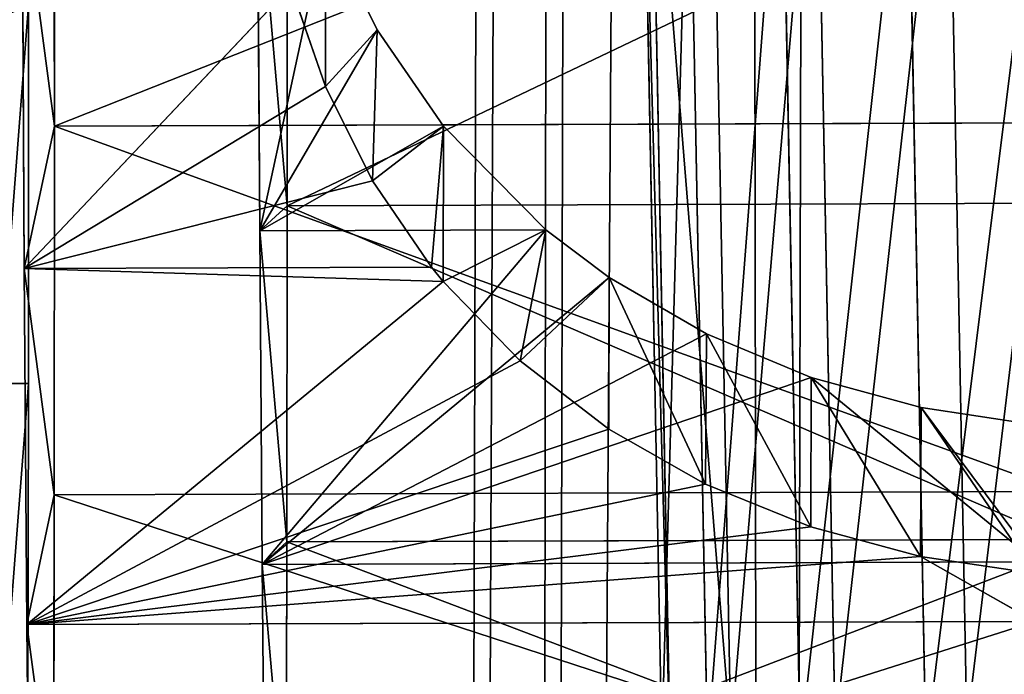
# Model space of a CAD drawing. Extents: x 0 to 230, y 0 to 588.
# Tile 175 of 256: x 118.99 to 126.56, y 198.06 to 203.09. Entities that reach past the tile are written whole.
import ezdxf

# ---------------------------------------------------------------- set-up
doc = ezdxf.new("R2010")
doc.units = 0
doc.header["$LTSCALE"] = 25.4
doc.layers.get('0').update_dxf_attribs({"color": 13, "linetype": 'CONTINUOUS'})

# ---------------------------------------------------------------- blocks, each defined once
blk = doc.blocks.new('VIPER-I-6512-6513_STL_3')
at = {"color": 250}
for p, q in [((-1.6959, 582.7279, 325.9633), (-2.913, 123.5938, 740.9683)), ((-1.6959, 582.7279, 325.9633), (-2.913, 123.5938, 740.9683)), ((-3.5293, 581.5056, 324.6056), (-4.7464, 122.3715, 739.6106)), ((-3.5293, 581.5056, 324.6056), (-4.7464, 122.3715, 739.6106)), ((-4.2036, 579.831, 322.751), (-5.4207, 120.6969, 737.756)), ((-4.2036, 579.831, 322.751), (-5.4207, 120.6969, 737.756)), ((-3.5382, 578.1528, 320.8963), (-4.7553, 119.0187, 735.9013)), ((-3.5382, 578.1528, 320.8963), (-4.7553, 119.0187, 735.9013)), ((-1.7113, 576.9208, 319.5386), (-2.9284, 117.7867, 734.5436)), ((-1.7113, 576.9208, 319.5386), (-2.9284, 117.7867, 734.5436)), ((-8.4173, 211.0729, 615.441), (-8.4203, 214.1155, 614.3914)), ((-8.4173, 211.0729, 615.441), (-8.4203, 214.1155, 614.3914)), ((-6.6294, 213.282, 616.2122), (-6.6281, 210.4604, 617.4151)), ((-6.6294, 213.282, 616.2122), (-6.6281, 210.4604, 617.4151)), ((-6.8395, 210.2683, 650.0277), (-6.8566, 213.0755, 651.2637)), ((-6.8395, 210.2683, 650.0277), (-6.8566, 213.0755, 651.2637)), ((-8.6662, 212.9514, 652.7936), (-8.6486, 209.9779, 651.5617)), ((-8.6662, 212.9514, 652.7936), (-8.6486, 209.9779, 651.5617)), ((-6.3309, 212.6171, 651.1017), (-6.8395, 210.2683, 650.0277)), ((-6.3309, 212.6171, 651.1017), (-6.8395, 210.2683, 650.0277)), ((-6.3341, 211.3764, 652.2232), (-6.3309, 212.6171, 651.1017)), ((-6.3341, 211.3764, 652.2232), (-6.3309, 212.6171, 651.1017)), ((-6.3309, 212.6171, 651.1017), (-5.9365, 211.8121, 650.7808)), ((-6.3309, 212.6171, 651.1017), (-5.9365, 211.8121, 650.7808)), ((-6.6006, 212.1469, 652.5259), (-8.6486, 209.9779, 651.5617)), ((-6.6006, 212.1469, 652.5259), (-8.6486, 209.9779, 651.5617)), ((-6.3341, 211.3764, 652.2232), (-6.6006, 212.1469, 652.5259)), ((-6.3341, 211.3764, 652.2232), (-6.6006, 212.1469, 652.5259)), ((-8.6178, 212.0019, 615.0602), (-8.6174, 209.094, 616.4401)), ((-8.6178, 212.0019, 615.0602), (-8.6174, 209.094, 616.4401)), ((-5.9365, 211.8121, 650.7808), (-6.8395, 210.2683, 650.0277)), ((-5.9365, 211.8121, 650.7808), (-6.8395, 210.2683, 650.0277)), ((-6.3341, 211.3764, 652.2232), (-5.9365, 211.8121, 650.7808)), ((-6.3341, 211.3764, 652.2232), (-5.9365, 211.8121, 650.7808)), ((-5.9722, 210.6517, 651.9045), (-5.9365, 211.8121, 650.7808)), ((-5.9722, 210.6517, 651.9045), (-5.9365, 211.8121, 650.7808)), ((-5.9365, 211.8121, 650.7808), (-5.4253, 211.0723, 650.4465)), ((-5.9365, 211.8121, 650.7808), (-5.4253, 211.0723, 650.4465)), ((-6.3341, 211.3764, 652.2232), (-8.6486, 209.9779, 651.5617)), ((-6.3341, 211.3764, 652.2232), (-8.6486, 209.9779, 651.5617)), ((-5.9722, 210.6517, 651.9045), (-6.3341, 211.3764, 652.2232)), ((-5.9722, 210.6517, 651.9045), (-6.3341, 211.3764, 652.2232)), ((-0.6675, 211.0979, 615.4915), (-8.4173, 211.0729, 615.441)), ((-0.6675, 211.0979, 615.4915), (-8.4173, 211.0729, 615.441)), ((-8.4181, 208.2379, 616.9652), (-8.4173, 211.0729, 615.441)), ((-8.4181, 208.2379, 616.9652), (-8.4173, 211.0729, 615.441)), ((-6.8395, 210.2683, 650.0277), (-5.4253, 211.0723, 650.4465)), ((-6.8395, 210.2683, 650.0277), (-5.4253, 211.0723, 650.4465)), ((-5.9722, 210.6517, 651.9045), (-5.4253, 211.0723, 650.4465)), ((-5.9722, 210.6517, 651.9045), (-5.4253, 211.0723, 650.4465)), ((-5.5177, 209.988, 651.5821), (-5.4253, 211.0723, 650.4465)), ((-5.5177, 209.988, 651.5821), (-5.4253, 211.0723, 650.4465)), ((-5.4292, 209.8791, 651.5263), (-5.4253, 211.0723, 650.4465)), ((-5.4292, 209.8791, 651.5263), (-5.4253, 211.0723, 650.4465)), ((-5.4253, 211.0723, 650.4465), (-4.6397, 210.2754, 650.0421)), ((-5.4253, 211.0723, 650.4465), (-4.6397, 210.2754, 650.0421)), ((-8.6486, 209.9779, 651.5617), (-5.9722, 210.6517, 651.9045)), ((-8.6486, 209.9779, 651.5617), (-5.9722, 210.6517, 651.9045)), ((-5.5177, 209.988, 651.5821), (-5.9722, 210.6517, 651.9045)), ((-5.5177, 209.988, 651.5821), (-5.9722, 210.6517, 651.9045)), ((-6.6281, 210.4604, 617.4151), (-6.6305, 207.8763, 619.0677)), ((-6.6281, 210.4604, 617.4151), (-6.6305, 207.8763, 619.0677)), ((-0.6783, 210.4796, 617.4538), (-6.6281, 210.4604, 617.4151)), ((-0.6783, 210.4796, 617.4538), (-6.6281, 210.4604, 617.4151)), ((-4.6397, 210.2754, 650.0421), (-6.8395, 210.2683, 650.0277)), ((-4.6397, 210.2754, 650.0421), (-6.8395, 210.2683, 650.0277)), ((-6.8203, 207.7038, 648.345), (-6.8395, 210.2683, 650.0277)), ((-6.8203, 207.7038, 648.345), (-6.8395, 210.2683, 650.0277)), ((-4.6397, 210.2754, 650.0421), (-6.8203, 207.7038, 648.345)), ((-4.6397, 210.2754, 650.0421), (-6.8203, 207.7038, 648.345)), ((-5.4292, 209.8791, 651.5263), (-4.6397, 210.2754, 650.0421)), ((-5.4292, 209.8791, 651.5263), (-4.6397, 210.2754, 650.0421)), ((-4.8376, 209.2675, 651.1974), (-4.6397, 210.2754, 650.0421)), ((-4.8376, 209.2675, 651.1974), (-4.6397, 210.2754, 650.0421)), ((-4.6397, 210.2754, 650.0421), (-4.1521, 209.9082, 649.8394)), ((-4.6397, 210.2754, 650.0421), (-4.1521, 209.9082, 649.8394)), ((-5.5177, 209.988, 651.5821), (-8.6486, 209.9779, 651.5617)), ((-5.5177, 209.988, 651.5821), (-8.6486, 209.9779, 651.5617)), ((-5.4292, 209.8791, 651.5263), (-8.6486, 209.9779, 651.5617)), ((-8.6486, 209.9779, 651.5617), (-8.6287, 207.2405, 649.8688)), ((-5.4292, 209.8791, 651.5263), (-8.6486, 209.9779, 651.5617)), ((-8.6486, 209.9779, 651.5617), (-8.6287, 207.2405, 649.8688)), ((-5.4292, 209.8791, 651.5263), (-5.5177, 209.988, 651.5821)), ((-5.4292, 209.8791, 651.5263), (-5.5177, 209.988, 651.5821)), ((-5.4292, 209.8791, 651.5263), (-8.6287, 207.2405, 649.8688)), ((-5.4292, 209.8791, 651.5263), (-8.6287, 207.2405, 649.8688)), ((-4.1521, 209.9082, 649.8394), (-6.8203, 207.7038, 648.345)), ((-4.1521, 209.9082, 649.8394), (-6.8203, 207.7038, 648.345)), ((-4.8376, 209.2675, 651.1974), (-5.4292, 209.8791, 651.5263)), ((-4.8376, 209.2675, 651.1974), (-5.4292, 209.8791, 651.5263)), ((-4.8376, 209.2675, 651.1974), (-4.1521, 209.9082, 649.8394)), ((-4.8376, 209.2675, 651.1974), (-4.1521, 209.9082, 649.8394)), ((-4.1552, 208.7424, 650.8932), (-4.1521, 209.9082, 649.8394)), ((-4.1552, 208.7424, 650.8932), (-4.1521, 209.9082, 649.8394)), ((-4.1521, 209.9082, 649.8394), (-3.4055, 209.475, 649.5865)), ((-4.1521, 209.9082, 649.8394), (-3.4055, 209.475, 649.5865)), ((-3.4055, 209.475, 649.5865), (-6.8203, 207.7038, 648.345)), ((-3.4055, 209.475, 649.5865), (-6.8203, 207.7038, 648.345)), ((-3.4131, 208.3205, 650.6335), (-3.4055, 209.475, 649.5865)), ((-3.4131, 208.3205, 650.6335), (-3.4055, 209.475, 649.5865)), ((-3.4055, 209.475, 649.5865), (-2.6004, 209.1412, 649.3815)), ((-3.4055, 209.475, 649.5865), (-2.6004, 209.1412, 649.3815)), ((-4.8376, 209.2675, 651.1974), (-8.6287, 207.2405, 649.8688)), ((-4.8376, 209.2675, 651.1974), (-8.6287, 207.2405, 649.8688)), ((-4.1552, 208.7424, 650.8932), (-4.8376, 209.2675, 651.1974)), ((-4.1552, 208.7424, 650.8932), (-4.8376, 209.2675, 651.1974)), ((-2.6004, 209.1412, 649.3815), (-6.8203, 207.7038, 648.345)), ((-2.6004, 209.1412, 649.3815), (-6.8203, 207.7038, 648.345)), ((-2.6035, 207.9909, 650.4212), (-2.6004, 209.1412, 649.3815)), ((-2.6035, 207.9909, 650.4212), (-2.6004, 209.1412, 649.3815)), ((-0.8704, 207.723, 648.3837), (-2.6004, 209.1412, 649.3815)), ((-2.6004, 209.1412, 649.3815), (-1.7544, 208.9086, 649.2338)), ((-0.8704, 207.723, 648.3837), (-2.6004, 209.1412, 649.3815)), ((-2.6004, 209.1412, 649.3815), (-1.7544, 208.9086, 649.2338)), ((-15.2172, 209.0727, 616.3972), (-8.6174, 209.094, 616.4401)), ((-15.2172, 209.0727, 616.3972), (-8.6174, 209.094, 616.4401)), ((-8.6174, 209.094, 616.4401), (-8.6208, 206.4452, 618.2686)), ((-8.6174, 209.094, 616.4401), (-8.6208, 206.4452, 618.2686)), ((-1.7592, 207.7629, 650.2699), (-1.7544, 208.9086, 649.2338)), ((-1.7592, 207.7629, 650.2699), (-1.7544, 208.9086, 649.2338)), ((-1.7544, 208.9086, 649.2338), (-0.8788, 208.776, 649.149)), ((-0.8704, 207.723, 648.3837), (-1.7544, 208.9086, 649.2338)), ((-0.8704, 207.723, 648.3837), (-1.7544, 208.9086, 649.2338)), ((-1.7544, 208.9086, 649.2338), (-0.8788, 208.776, 649.149)), ((-4.1552, 208.7424, 650.8932), (-8.6287, 207.2405, 649.8688)), ((-4.1552, 208.7424, 650.8932), (-8.6287, 207.2405, 649.8688)), ((-3.4131, 208.3205, 650.6335), (-4.1552, 208.7424, 650.8932)), ((-3.4131, 208.3205, 650.6335), (-4.1552, 208.7424, 650.8932)), ((-8.6287, 207.2405, 649.8688), (-3.4131, 208.3205, 650.6335)), ((-8.6287, 207.2405, 649.8688), (-3.4131, 208.3205, 650.6335)), ((-2.6035, 207.9909, 650.4212), (-3.4131, 208.3205, 650.6335)), ((-2.6035, 207.9909, 650.4212), (-3.4131, 208.3205, 650.6335)), ((-8.4226, 205.6842, 618.9244), (-8.4181, 208.2379, 616.9652)), ((-8.4226, 205.6842, 618.9244), (-8.4181, 208.2379, 616.9652)), ((-0.6683, 208.2629, 617.0156), (-8.4181, 208.2379, 616.9652)), ((-0.6683, 208.2629, 617.0156), (-8.4181, 208.2379, 616.9652)), ((-8.6287, 207.2405, 649.8688), (-2.6035, 207.9909, 650.4212)), ((-8.6287, 207.2405, 649.8688), (-2.6035, 207.9909, 650.4212)), ((-1.7592, 207.7629, 650.2699), (-2.6035, 207.9909, 650.4212)), ((-1.7592, 207.7629, 650.2699), (-2.6035, 207.9909, 650.4212)), ((-6.6305, 207.8763, 619.0677), (-6.6365, 205.6008, 621.1245)), ((-6.6305, 207.8763, 619.0677), (-6.6365, 205.6008, 621.1245)), ((-0.6807, 207.8955, 619.1063), (-6.6305, 207.8763, 619.0677)), ((-0.6807, 207.8955, 619.1063), (-6.6305, 207.8763, 619.0677)), ((-1.7592, 207.7629, 650.2699), (-8.6287, 207.2405, 649.8688)), ((-1.7592, 207.7629, 650.2699), (-8.6287, 207.2405, 649.8688)), ((-0.8818, 207.6323, 650.1828), (-1.7592, 207.7629, 650.2699)), ((-1.7592, 207.7629, 650.2699), (-0.8789, 207.2655, 649.9191)), ((-1.7592, 207.7629, 650.2699), (-0.8789, 207.2655, 649.9191)), ((-0.8818, 207.6323, 650.1828), (-1.7592, 207.7629, 650.2699)), ((-0.8704, 207.723, 648.3837), (-6.8203, 207.7038, 648.345)), ((-0.8704, 207.723, 648.3837), (-6.8203, 207.7038, 648.345)), ((-6.7995, 205.4527, 646.2616), (-6.8203, 207.7038, 648.345)), ((-6.7995, 205.4527, 646.2616), (-6.8203, 207.7038, 648.345)), ((-0.8789, 207.2655, 649.9191), (-8.6287, 207.2405, 649.8688)), ((-0.8789, 207.2655, 649.9191), (-8.6287, 207.2405, 649.8688)), ((-8.6287, 207.2405, 649.8688), (-8.6072, 204.8101, 647.7586)), ((-8.6287, 207.2405, 649.8688), (-8.6072, 204.8101, 647.7586))]:
    blk.add_line(p, q, dxfattribs=at)
at = {"color": 7}
for p, q in [((-1.5498, 214.1277, 842.1788), (-1.4035, 206.4523, 842.5541)), ((-1.5498, 214.1277, 842.1788), (-1.4035, 206.4523, 842.5541)), ((-2.4169, 206.4246, 842.2028), (-2.563, 214.0826, 841.8284)), ((-2.4169, 206.4246, 842.2028), (-2.563, 214.0826, 841.8284)), ((-3.364, 214.0168, 841.1175), (-3.2186, 206.3902, 841.4904)), ((-3.364, 214.0168, 841.1175), (-3.2186, 206.3902, 841.4904)), ((-3.8311, 213.9405, 840.1544), (-3.6864, 206.3545, 840.5253)), ((-3.8311, 213.9405, 840.1544), (-3.6864, 206.3545, 840.5253)), ((-3.893, 213.8652, 839.0858), (-3.7492, 206.3229, 839.4546)), ((-3.893, 213.8652, 839.0858), (-3.7492, 206.3229, 839.4546)), ((-3.3973, 206.3002, 838.4412), (-3.5403, 213.8024, 838.0743)), ((-3.3973, 206.3002, 838.4412), (-3.5403, 213.8024, 838.0743)), ((-2.6843, 206.2898, 837.6393), (-2.8268, 213.7617, 837.2739)), ((-2.6843, 206.2898, 837.6393), (-2.8268, 213.7617, 837.2739)), ((-1.7189, 206.2934, 837.1711), (-1.861, 213.7492, 836.8065)), ((-1.7189, 206.2934, 837.1711), (-1.861, 213.7492, 836.8065))]:
    blk.add_line(p, q, dxfattribs=at)
mesh = blk.add_polyface(dxfattribs=at)
corners = [(-0.4118, 124.0364, 741.4653), (-1.6959, 582.7279, 325.9633), (-2.913, 123.5938, 740.9683), (0.8053, 583.1705, 326.4603)]
mesh.append_faces([[corners[k] for k in face] for face in [(0, 1, 2), (1, 0, 3)]], dxfattribs={"vtx0": -1, "color": 7})
mesh = blk.add_polyface(dxfattribs=at)
corners = [(-2.913, 123.5938, 740.9683), (-3.5293, 581.5056, 324.6056), (-4.7464, 122.3715, 739.6106), (-1.6959, 582.7279, 325.9633)]
mesh.append_faces([[corners[k] for k in face] for face in [(0, 1, 2), (1, 0, 3)]], dxfattribs={"vtx0": -1, "color": 7})
mesh = blk.add_polyface(dxfattribs=at)
corners = [(-4.7464, 122.3715, 739.6106), (-4.2036, 579.831, 322.751), (-5.4207, 120.6969, 737.756), (-3.5293, 581.5056, 324.6056)]
mesh.append_faces([[corners[k] for k in face] for face in [(0, 1, 2), (1, 0, 3)]], dxfattribs={"vtx0": -1, "color": 7})
mesh = blk.add_polyface(dxfattribs=at)
corners = [(-5.4207, 120.6969, 737.756), (-3.5382, 578.1528, 320.8963), (-4.7553, 119.0187, 735.9013), (-4.2036, 579.831, 322.751)]
mesh.append_faces([[corners[k] for k in face] for face in [(0, 1, 2), (1, 0, 3)]], dxfattribs={"vtx0": -1, "color": 7})
mesh = blk.add_polyface(dxfattribs=at)
corners = [(-4.7553, 119.0187, 735.9013), (-1.7113, 576.9208, 319.5386), (-2.9284, 117.7867, 734.5436), (-3.5382, 578.1528, 320.8963)]
mesh.append_faces([[corners[k] for k in face] for face in [(0, 1, 2), (1, 0, 3)]], dxfattribs={"vtx0": -1, "color": 7})
mesh = blk.add_polyface(dxfattribs=at)
corners = [(-1.7113, 576.9208, 319.5386), (-0.4296, 117.3309, 734.0467), (-2.9284, 117.7867, 734.5436), (0.7875, 576.465, 319.0417)]
mesh.append_faces([[corners[k] for k in face] for face in [(0, 1, 2), (1, 0, 3)]], dxfattribs={"vtx0": -1, "color": 7})
mesh = blk.add_polyface(dxfattribs=at)
corners = [(-9.811, 152.1763, 502.7127), (-10.6788, 307.9464, 753.2454), (-8.5494, 150.2712, 503.9284), (-11.9404, 309.8515, 752.0298)]
mesh.append_faces([[corners[k] for k in face] for face in [(0, 1, 2), (1, 0, 3)]], dxfattribs={"vtx0": -1, "color": 7})
mesh = blk.add_polyface(dxfattribs=at)
corners = [(-8.5494, 150.2712, 503.9284), (-10.7161, 305.7591, 754.6284), (-8.5867, 148.0839, 505.3114), (-10.6788, 307.9464, 753.2454)]
mesh.append_faces([[corners[k] for k in face] for face in [(0, 1, 2), (1, 0, 3)]], dxfattribs={"vtx0": -1, "color": 7})
mesh = blk.add_polyface(dxfattribs=at)
corners = [(-8.5867, 148.0839, 505.3114), (-12.0423, 303.8755, 755.8083), (-9.9129, 146.2003, 506.4913), (-10.7161, 305.7591, 754.6284)]
mesh.append_faces([[corners[k] for k in face] for face in [(0, 1, 2), (1, 0, 3)]], dxfattribs={"vtx0": -1, "color": 7})
mesh = blk.add_polyface(dxfattribs=at)
corners = [(-8.6685, 199.6757, 628.9745), (-8.7084, 199.1596, 635.3701), (-8.6875, 199.1595, 632.1515), (-8.7307, 199.676, 638.547), (-8.652, 200.6948, 625.9216), (-8.7539, 200.6954, 641.5999), (-8.6383, 202.1905, 623.0715), (-8.7772, 202.1912, 644.4497), (-8.6278, 204.124, 620.4984), (-8.8002, 204.1249, 647.0227), (-8.6208, 206.4452, 618.2686), (-8.8222, 206.4463, 649.2522), (-8.6174, 209.094, 616.4401), (-8.8426, 209.0952, 651.0804), (-8.6178, 212.0019, 615.0602), (-8.861, 212.0032, 652.46), (-8.622, 215.0934, 614.1646), (-8.8767, 215.0948, 653.3553), (-8.7513, 216.3113, 633.4543), (-8.6297, 218.2886, 613.7764), (-8.7478, 216.449, 632.8427), (-8.745, 216.7194, 632.277), (-8.743, 217.1089, 631.7856), (-8.742, 217.598, 631.3933), (-8.7421, 218.1621, 631.1196), (-8.7431, 218.773, 630.9783), (-8.641, 221.5046, 613.9058), (-8.7451, 219.4, 630.9764), (-8.748, 220.0117, 631.1142), (-8.7516, 220.5773, 631.3846), (-8.7557, 221.0687, 631.774), (-8.7602, 221.461, 632.2631), (-8.7647, 221.7347, 632.8272), (-8.6553, 224.6582, 614.5494), (-8.7691, 221.876, 633.438), (-8.7732, 221.8779, 634.065), (-8.7554, 216.3131, 634.0814), (-8.8896, 218.29, 653.7431), (-8.7598, 216.4544, 634.6922), (-8.7644, 216.7281, 635.2563), (-8.7688, 217.1205, 635.7454), (-8.7729, 217.6118, 636.1348), (-8.7765, 218.1775, 636.4052), (-8.7794, 218.7892, 636.543), (-8.8991, 221.506, 653.6133), (-8.7814, 219.4162, 636.5411), (-8.7824, 220.0271, 636.3998), (-8.7825, 220.5912, 636.1261), (-8.7815, 221.0802, 635.7338), (-8.7796, 221.4697, 635.2424), (-8.7768, 221.7401, 634.6767), (-8.9051, 224.6596, 652.9694), (-8.6724, 227.6678, 615.6906), (-8.9074, 227.669, 651.8278), (-8.6919, 230.4552, 617.2997), (-8.9059, 230.4564, 650.2184), (-8.7132, 232.9485, 619.3352), (-8.9007, 232.9495, 648.1827), (-8.7357, 235.0829, 621.7442), (-8.8919, 235.0838, 645.7734), (-8.7473, 235.9979, 623.0696), (-8.8798, 236.8039, 643.053), (-8.7589, 236.8033, 624.4644), (-8.7823, 238.065, 627.4254), (-8.8646, 238.0654, 640.0919), (-8.8051, 238.8354, 630.5504), (-8.8468, 238.8356, 636.9667), (-8.8268, 239.0945, 633.7586)]
mesh.append_faces([[corners[k] for k in face] for face in [(0, 1, 2), (66, 65, 67)]], dxfattribs={"vtx0": -1, "color": 7})
mesh.append_faces([[corners[k] for k in face] for face in [(1, 0, 3), (3, 4, 5), (5, 6, 7), (7, 8, 9), (9, 10, 11), (11, 12, 13), (13, 14, 15), (15, 16, 17), (18, 19, 20), (20, 19, 21), (21, 19, 22), (22, 19, 23), (23, 19, 24), (24, 19, 25), (25, 26, 27), (27, 26, 28), (28, 26, 29), (29, 26, 30), (30, 26, 31), (31, 26, 32), (32, 33, 34), (34, 33, 35), (17, 36, 37), (36, 17, 18), (37, 43, 44), (44, 50, 51), (51, 52, 53), (53, 54, 55), (55, 56, 57), (57, 58, 59), (59, 60, 61), (61, 63, 64), (64, 65, 66)]], dxfattribs={"vtx0": -1, "vtx1": -1, "color": 7})
mesh.append_faces([[corners[k] for k in face] for face in [(17, 16, 18), (51, 35, 33)]], dxfattribs={"vtx0": -1, "vtx1": -1, "vtx2": -1, "color": 7})
mesh.append_faces([[corners[k] for k in face] for face in [(3, 0, 4), (5, 4, 6), (7, 6, 8), (9, 8, 10), (11, 10, 12), (13, 12, 14), (15, 14, 16), (18, 16, 19), (25, 19, 26), (32, 26, 33), (37, 36, 38), (37, 38, 39), (37, 39, 40), (37, 40, 41), (37, 41, 42), (37, 42, 43), (44, 43, 45), (44, 45, 46), (44, 46, 47), (44, 47, 48), (44, 48, 49), (44, 49, 50), (51, 50, 35), (51, 33, 52), (53, 52, 54), (55, 54, 56), (57, 56, 58), (59, 58, 60), (61, 60, 62), (61, 62, 63), (64, 63, 65)]], dxfattribs={"vtx0": -1, "vtx2": -1, "color": 7})
mesh = blk.add_polyface(dxfattribs=at)
corners = [(-8.6929, 219.2946, 653.7596), (-8.5544, 216.3006, 633.9338), (-8.6811, 216.084, 653.5327), (-8.5587, 216.4091, 634.5514), (-8.5633, 216.6523, 635.1293), (-8.5678, 217.018, 635.6385), (-8.572, 217.4879, 636.0536), (-8.5757, 218.0384, 636.3538), (-8.5788, 218.6418, 636.524), (-8.581, 219.268, 636.5556), (-8.5823, 219.8856, 636.4471), (-8.7014, 222.5001, 653.4686), (-8.5826, 220.4635, 636.2039), (-8.5818, 220.9728, 635.8381), (-8.5801, 221.3879, 635.3682), (-8.5775, 221.6881, 634.8178), (-8.5741, 221.8583, 634.2144), (-8.5702, 221.8899, 633.5881), (-8.5153, 199.2662, 636.3699), (-8.4742, 199.4606, 629.9565), (-8.4938, 199.1045, 633.1554), (-8.5379, 199.9414, 639.5169), (-8.4568, 200.3252, 626.8563), (-8.5612, 201.1127, 642.5148), (-8.4422, 201.6759, 623.9348), (-8.5845, 202.7497, 645.2859), (-8.4307, 203.4778, 621.2678), (-8.6072, 204.8101, 647.7586), (-8.4226, 205.6842, 618.9244), (-8.6287, 207.2405, 649.8688), (-8.4181, 208.2379, 616.9652), (-8.6486, 209.9779, 651.5617), (-8.4173, 211.0729, 615.441), (-8.6662, 212.9514, 652.7936), (-8.4203, 214.1155, 614.3914), (-8.4269, 217.2872, 613.8433), (-8.5504, 216.3322, 633.3077), (-8.547, 216.5023, 632.7042), (-8.5444, 216.8025, 632.1537), (-8.5427, 217.2177, 631.6838), (-8.542, 217.727, 631.3182), (-8.4371, 220.5057, 613.8112), (-8.5423, 218.3049, 631.075), (-8.5435, 218.9224, 630.9664), (-8.5458, 219.5486, 630.998), (-8.5488, 220.1521, 631.1682), (-8.5525, 220.7026, 631.4683), (-8.4505, 223.6876, 614.2957), (-8.5568, 221.1724, 631.8834), (-8.5612, 221.5381, 632.3927), (-8.5658, 221.7814, 632.9706), (-8.7062, 225.6174, 652.6671), (-8.4668, 226.7507, 615.2844), (-8.7073, 228.5658, 651.376), (-8.4856, 229.6154, 616.7516), (-8.7047, 231.2688, 649.6287), (-8.5064, 232.2077, 618.6593), (-8.702, 232.5062, 648.5977), (-8.5286, 234.4603, 620.9582), (-8.6984, 233.6566, 647.4704), (-8.6885, 235.6673, 644.957), (-8.5517, 236.3151, 623.5886), (-8.6754, 237.2487, 642.1537), (-8.575, 237.7238, 626.4825), (-8.6593, 238.36, 639.133), (-8.5981, 238.6501, 629.5649), (-8.6408, 238.9724, 635.9731), (-8.6202, 239.0699, 632.756)]
mesh.append_faces([[corners[k] for k in face] for face in [(18, 19, 20), (65, 66, 67)]], dxfattribs={"vtx0": -1, "color": 7})
mesh.append_faces([[corners[k] for k in face] for face in [(0, 1, 2), (1, 0, 3), (3, 0, 4), (4, 0, 5), (5, 0, 6), (6, 0, 7), (7, 0, 8), (8, 0, 9), (9, 0, 10), (10, 11, 12), (12, 11, 13), (13, 11, 14), (14, 11, 15), (15, 11, 16), (16, 11, 17), (19, 21, 22), (22, 23, 24), (24, 25, 26), (26, 27, 28), (28, 29, 30), (30, 31, 32), (32, 33, 34), (34, 1, 35), (35, 40, 41), (41, 46, 47), (47, 51, 52), (52, 53, 54), (54, 55, 56), (56, 57, 58), (58, 60, 61), (61, 62, 63), (63, 64, 65)]], dxfattribs={"vtx0": -1, "vtx1": -1, "color": 7})
mesh.append_faces([[corners[k] for k in face] for face in [(34, 2, 1), (47, 17, 11)]], dxfattribs={"vtx0": -1, "vtx1": -1, "vtx2": -1, "color": 7})
mesh.append_faces([[corners[k] for k in face] for face in [(10, 0, 11), (19, 18, 21), (22, 21, 23), (24, 23, 25), (26, 25, 27), (28, 27, 29), (30, 29, 31), (32, 31, 33), (34, 33, 2), (35, 1, 36), (35, 36, 37), (35, 37, 38), (35, 38, 39), (35, 39, 40), (41, 40, 42), (41, 42, 43), (41, 43, 44), (41, 44, 45), (41, 45, 46), (47, 46, 48), (47, 48, 49), (47, 49, 50), (47, 50, 17), (47, 11, 51), (52, 51, 53), (54, 53, 55), (56, 55, 57), (58, 57, 59), (58, 59, 60), (61, 60, 62), (63, 62, 64), (65, 64, 66)]], dxfattribs={"vtx0": -1, "vtx2": -1, "color": 7})
mesh = blk.add_polyface(dxfattribs=at)
corners = [(-6.6343, 216.2635, 615.4921), (-6.7443, 214.7427, 633.1688), (-6.6294, 213.282, 616.2122), (-6.7364, 215.2121, 631.7146), (-6.7316, 216.1506, 630.5087), (-6.7305, 217.445, 629.6964), (-6.6428, 219.3231, 615.2744), (-6.7332, 218.939, 629.3758), (-6.7394, 220.4527, 629.5855), (-6.6545, 222.3765, 615.5653), (-6.7485, 221.8033, 630.3003), (-6.7591, 222.8279, 631.4339), (-6.6692, 225.3399, 616.3567), (-6.7702, 223.4031, 632.8495), (-6.7803, 223.4594, 634.3766), (-6.895, 224.7164, 651.3994), (-6.8965, 227.6278, 650.1899), (-6.6865, 228.1318, 617.6268), (-6.8942, 230.2917, 648.5037), (-6.7058, 230.6755, 619.3408), (-6.888, 232.6305, 646.3896), (-6.7267, 232.901, 621.4515), (-6.8781, 234.5764, 643.9092), (-6.7486, 234.7471, 623.9009), (-6.8649, 236.0729, 641.1343), (-6.7709, 236.1631, 626.6218), (-6.8487, 237.0766, 638.1457), (-6.7929, 237.1101, 629.5391), (-6.83, 237.5581, 635.0301), (-6.8107, 237.5236, 632.0828), (-6.6922, 200.6742, 632.1309), (-6.7333, 201.1451, 638.2261), (-6.7121, 200.6561, 635.1981), (-6.6742, 201.1988, 629.1088), (-6.7554, 202.1276, 641.1317), (-6.6587, 202.2155, 626.215), (-6.7777, 203.5768, 643.8349), (-6.646, 203.6964, 623.5289), (-6.7995, 205.4527, 646.2616), (-6.6365, 205.6008, 621.1245), (-6.8203, 207.7038, 648.345), (-6.6305, 207.8763, 619.0677), (-6.8395, 210.2683, 650.0277), (-6.6281, 210.4604, 617.4151), (-6.8566, 213.0755, 651.2637), (-6.869, 215.5647, 651.9312), (-6.7544, 214.799, 634.6958), (-6.7655, 215.3741, 636.1115), (-6.7762, 216.3988, 637.2451), (-6.8806, 218.4935, 652.2623), (-6.7852, 217.7494, 637.9599), (-6.7914, 219.263, 638.1696), (-6.8896, 221.6418, 652.0969), (-6.7942, 220.7571, 637.849), (-6.793, 222.0515, 637.0367), (-6.7882, 222.9899, 635.8308)]
mesh.append_faces([[corners[k] for k in face] for face in [(28, 27, 29), (30, 31, 32)]], dxfattribs={"vtx0": -1, "color": 7})
mesh.append_faces([[corners[k] for k in face] for face in [(0, 1, 2), (1, 0, 3), (3, 0, 4), (4, 0, 5), (5, 6, 7), (7, 6, 8), (8, 9, 10), (10, 9, 11), (11, 12, 13), (13, 12, 14), (15, 12, 16), (16, 17, 18), (18, 19, 20), (20, 21, 22), (22, 23, 24), (24, 25, 26), (26, 27, 28), (31, 33, 34), (34, 35, 36), (36, 37, 38), (38, 39, 40), (40, 41, 42), (42, 43, 44), (44, 2, 45), (46, 2, 1), (45, 48, 49), (49, 51, 52), (52, 54, 15)]], dxfattribs={"vtx0": -1, "vtx1": -1, "color": 7})
mesh.append_faces([[corners[k] for k in face] for face in [(14, 12, 15), (45, 2, 46)]], dxfattribs={"vtx0": -1, "vtx1": -1, "vtx2": -1, "color": 7})
mesh.append_faces([[corners[k] for k in face] for face in [(5, 0, 6), (8, 6, 9), (11, 9, 12), (16, 12, 17), (18, 17, 19), (20, 19, 21), (22, 21, 23), (24, 23, 25), (26, 25, 27), (31, 30, 33), (34, 33, 35), (36, 35, 37), (38, 37, 39), (40, 39, 41), (42, 41, 43), (44, 43, 2), (45, 46, 47), (45, 47, 48), (49, 48, 50), (49, 50, 51), (52, 51, 53), (52, 53, 54), (15, 54, 55), (15, 55, 14)]], dxfattribs={"vtx0": -1, "vtx2": -1, "color": 7})
mesh = blk.add_polyface(dxfattribs=at)
corners = [(-0.6705, 214.1405, 614.4418), (-8.4173, 211.0729, 615.441), (-8.4203, 214.1155, 614.3914), (-0.6675, 211.0979, 615.4915)]
mesh.append_faces([[corners[k] for k in face] for face in [(0, 1, 2), (1, 0, 3)]], dxfattribs={"vtx0": -1, "color": 7})
mesh = blk.add_polyface(dxfattribs=at)
corners = [(-2.4169, 206.4246, 842.2028), (-1.5498, 214.1277, 842.1788), (-2.563, 214.0826, 841.8284), (-1.4035, 206.4523, 842.5541)]
mesh.append_faces([[corners[k] for k in face] for face in [(0, 1, 2), (1, 0, 3)]], dxfattribs={"vtx0": -1, "color": 7})
mesh = blk.add_polyface(dxfattribs=at)
corners = [(-1.4035, 206.4523, 842.5541), (-0.4788, 214.1454, 842.1156), (-1.5498, 214.1277, 842.1788), (-0.3325, 206.4693, 842.4908)]
mesh.append_faces([[corners[k] for k in face] for face in [(0, 1, 2), (1, 0, 3)]], dxfattribs={"vtx0": -1, "color": 7})
mesh = blk.add_polyface(dxfattribs=at)
corners = [(-3.2186, 206.3902, 841.4904), (-2.563, 214.0826, 841.8284), (-3.364, 214.0168, 841.1175), (-2.4169, 206.4246, 842.2028)]
mesh.append_faces([[corners[k] for k in face] for face in [(0, 1, 2), (1, 0, 3)]], dxfattribs={"vtx0": -1, "color": 7})
mesh = blk.add_polyface(dxfattribs=at)
corners = [(-3.2186, 206.3902, 841.4904), (-3.8311, 213.9405, 840.1544), (-3.6864, 206.3545, 840.5253), (-3.364, 214.0168, 841.1175)]
mesh.append_faces([[corners[k] for k in face] for face in [(0, 1, 2), (1, 0, 3)]], dxfattribs={"vtx0": -1, "color": 7})
mesh = blk.add_polyface(dxfattribs=at)
corners = [(-3.4641, 191.5302, 840.3248), (-3.5282, 191.5903, 839.2554), (-3.3828, 184.5801, 839.778), (-3.5655, 198.8903, 840.5828), (-3.629, 198.9037, 839.5117), (-3.6864, 206.3545, 840.5253), (-3.7492, 206.3229, 839.4546), (-3.893, 213.8652, 839.0858), (-3.8311, 213.9405, 840.1544)]
mesh.append_faces([[corners[k] for k in face] for face in [(0, 1, 2), (7, 5, 8)]], dxfattribs={"vtx0": -1, "color": 7})
mesh.append_faces([[corners[k] for k in face] for face in [(1, 3, 4), (4, 5, 6), (6, 5, 7)]], dxfattribs={"vtx0": -1, "vtx1": -1, "color": 7})
mesh.append_faces([[corners[k] for k in face] for face in [(1, 0, 3), (4, 3, 5)]], dxfattribs={"vtx0": -1, "vtx2": -1, "color": 7})
mesh = blk.add_polyface(dxfattribs=at)
corners = [(-3.7492, 206.3229, 839.4546), (-3.5403, 213.8024, 838.0743), (-3.3973, 206.3002, 838.4412), (-3.893, 213.8652, 839.0858)]
mesh.append_faces([[corners[k] for k in face] for face in [(0, 1, 2), (1, 0, 3)]], dxfattribs={"vtx0": -1, "color": 7})
mesh = blk.add_polyface(dxfattribs=at)
corners = [(-3.3973, 206.3002, 838.4412), (-2.8268, 213.7617, 837.2739), (-2.6843, 206.2898, 837.6393), (-3.5403, 213.8024, 838.0743)]
mesh.append_faces([[corners[k] for k in face] for face in [(0, 1, 2), (1, 0, 3)]], dxfattribs={"vtx0": -1, "color": 7})
mesh = blk.add_polyface(dxfattribs=at)
corners = [(-1.861, 213.7492, 836.8065), (-2.6843, 206.2898, 837.6393), (-2.8268, 213.7617, 837.2739), (-1.7189, 206.2934, 837.1711)]
mesh.append_faces([[corners[k] for k in face] for face in [(0, 1, 2), (1, 0, 3)]], dxfattribs={"vtx0": -1, "color": 7})
mesh = blk.add_polyface(dxfattribs=at)
corners = [(-0.79, 213.7669, 836.7432), (-1.7189, 206.2934, 837.1711), (-1.861, 213.7492, 836.8065), (-0.6479, 206.3104, 837.1078)]
mesh.append_faces([[corners[k] for k in face] for face in [(0, 1, 2), (1, 0, 3)]], dxfattribs={"vtx0": -1, "color": 7})
mesh = blk.add_polyface(dxfattribs=at)
corners = [(-6.6281, 210.4604, 617.4151), (-0.6795, 213.3011, 616.2509), (-6.6294, 213.282, 616.2122), (-0.6783, 210.4796, 617.4538)]
mesh.append_faces([[corners[k] for k in face] for face in [(0, 1, 2), (1, 0, 3)]], dxfattribs={"vtx0": -1, "color": 7})
mesh = blk.add_polyface(dxfattribs=at)
corners = [(-6.3309, 212.6171, 651.1017), (-6.8395, 210.2683, 650.0277), (-6.8566, 213.0755, 651.2637)]
mesh.append_faces([[corners[k] for k in face] for face in [(0, 1, 2)]], dxfattribs={"color": 7})
mesh = blk.add_polyface(dxfattribs=at)
corners = [(-6.6006, 212.1469, 652.5259), (-8.6662, 212.9514, 652.7936), (-8.6486, 209.9779, 651.5617)]
mesh.append_faces([[corners[k] for k in face] for face in [(0, 1, 2)]], dxfattribs={"color": 7})
mesh = blk.add_polyface(dxfattribs=at)
corners = [(-5.9365, 211.8121, 650.7808), (-6.8395, 210.2683, 650.0277), (-6.3309, 212.6171, 651.1017)]
mesh.append_faces([[corners[k] for k in face] for face in [(0, 1, 2)]], dxfattribs={"color": 7})
mesh = blk.add_polyface(dxfattribs=at)
corners = [(-6.3309, 212.6171, 651.1017), (-6.6006, 212.1469, 652.5259), (-6.3341, 211.3764, 652.2232)]
mesh.append_faces([[corners[k] for k in face] for face in [(0, 1, 2)]], dxfattribs={"color": 7})
mesh = blk.add_polyface(dxfattribs=at)
corners = [(-6.3309, 212.6171, 651.1017), (-6.3341, 211.3764, 652.2232), (-5.9365, 211.8121, 650.7808)]
mesh.append_faces([[corners[k] for k in face] for face in [(0, 1, 2)]], dxfattribs={"color": 7})
mesh = blk.add_polyface(dxfattribs=at)
corners = [(-6.3341, 211.3764, 652.2232), (-6.6006, 212.1469, 652.5259), (-8.6486, 209.9779, 651.5617)]
mesh.append_faces([[corners[k] for k in face] for face in [(0, 1, 2)]], dxfattribs={"color": 7})
mesh = blk.add_polyface(dxfattribs=at)
corners = [(-8.6178, 212.0019, 615.0602), (-15.2172, 209.0727, 616.3972), (-15.2176, 211.9806, 615.0173), (-8.6174, 209.094, 616.4401)]
mesh.append_faces([[corners[k] for k in face] for face in [(0, 1, 2), (1, 0, 3)]], dxfattribs={"vtx0": -1, "color": 7})
mesh = blk.add_polyface(dxfattribs=at)
corners = [(-5.4253, 211.0723, 650.4465), (-6.8395, 210.2683, 650.0277), (-5.9365, 211.8121, 650.7808)]
mesh.append_faces([[corners[k] for k in face] for face in [(0, 1, 2)]], dxfattribs={"color": 7})
mesh = blk.add_polyface(dxfattribs=at)
corners = [(-5.9365, 211.8121, 650.7808), (-6.3341, 211.3764, 652.2232), (-5.9722, 210.6517, 651.9045)]
mesh.append_faces([[corners[k] for k in face] for face in [(0, 1, 2)]], dxfattribs={"color": 7})
mesh = blk.add_polyface(dxfattribs=at)
corners = [(-5.9365, 211.8121, 650.7808), (-5.9722, 210.6517, 651.9045), (-5.4253, 211.0723, 650.4465)]
mesh.append_faces([[corners[k] for k in face] for face in [(0, 1, 2)]], dxfattribs={"color": 7})
mesh = blk.add_polyface(dxfattribs=at)
corners = [(-5.9722, 210.6517, 651.9045), (-6.3341, 211.3764, 652.2232), (-8.6486, 209.9779, 651.5617)]
mesh.append_faces([[corners[k] for k in face] for face in [(0, 1, 2)]], dxfattribs={"color": 7})
mesh = blk.add_polyface(dxfattribs=at)
corners = [(-8.4173, 211.0729, 615.441), (-0.6683, 208.2629, 617.0156), (-8.4181, 208.2379, 616.9652), (-0.6675, 211.0979, 615.4915)]
mesh.append_faces([[corners[k] for k in face] for face in [(0, 1, 2), (1, 0, 3)]], dxfattribs={"vtx0": -1, "color": 7})
mesh = blk.add_polyface(dxfattribs=at)
corners = [(-4.6397, 210.2754, 650.0421), (-6.8395, 210.2683, 650.0277), (-5.4253, 211.0723, 650.4465)]
mesh.append_faces([[corners[k] for k in face] for face in [(0, 1, 2)]], dxfattribs={"color": 7})
mesh = blk.add_polyface(dxfattribs=at)
corners = [(-5.4253, 211.0723, 650.4465), (-5.9722, 210.6517, 651.9045), (-5.5177, 209.988, 651.5821)]
mesh.append_faces([[corners[k] for k in face] for face in [(0, 1, 2)]], dxfattribs={"color": 7})
mesh = blk.add_polyface(dxfattribs=at)
corners = [(-5.4253, 211.0723, 650.4465), (-5.5177, 209.988, 651.5821), (-5.4292, 209.8791, 651.5263)]
mesh.append_faces([[corners[k] for k in face] for face in [(0, 1, 2)]], dxfattribs={"color": 7})
mesh = blk.add_polyface(dxfattribs=at)
corners = [(-5.4253, 211.0723, 650.4465), (-5.4292, 209.8791, 651.5263), (-4.6397, 210.2754, 650.0421)]
mesh.append_faces([[corners[k] for k in face] for face in [(0, 1, 2)]], dxfattribs={"color": 7})
mesh = blk.add_polyface(dxfattribs=at)
corners = [(-5.5177, 209.988, 651.5821), (-5.9722, 210.6517, 651.9045), (-8.6486, 209.9779, 651.5617)]
mesh.append_faces([[corners[k] for k in face] for face in [(0, 1, 2)]], dxfattribs={"color": 7})
mesh = blk.add_polyface(dxfattribs=at)
corners = [(-0.6807, 207.8955, 619.1063), (-6.6281, 210.4604, 617.4151), (-6.6305, 207.8763, 619.0677), (-0.6783, 210.4796, 617.4538)]
mesh.append_faces([[corners[k] for k in face] for face in [(0, 1, 2), (1, 0, 3)]], dxfattribs={"vtx0": -1, "color": 7})
mesh = blk.add_polyface(dxfattribs=at)
corners = [(-4.6397, 210.2754, 650.0421), (-6.8203, 207.7038, 648.345), (-6.8395, 210.2683, 650.0277)]
mesh.append_faces([[corners[k] for k in face] for face in [(0, 1, 2)]], dxfattribs={"color": 7})
mesh = blk.add_polyface(dxfattribs=at)
corners = [(-4.1521, 209.9082, 649.8394), (-6.8203, 207.7038, 648.345), (-4.6397, 210.2754, 650.0421)]
mesh.append_faces([[corners[k] for k in face] for face in [(0, 1, 2)]], dxfattribs={"color": 7})
mesh = blk.add_polyface(dxfattribs=at)
corners = [(-4.6397, 210.2754, 650.0421), (-5.4292, 209.8791, 651.5263), (-4.8376, 209.2675, 651.1974)]
mesh.append_faces([[corners[k] for k in face] for face in [(0, 1, 2)]], dxfattribs={"color": 7})
mesh = blk.add_polyface(dxfattribs=at)
corners = [(-4.6397, 210.2754, 650.0421), (-4.8376, 209.2675, 651.1974), (-4.1521, 209.9082, 649.8394)]
mesh.append_faces([[corners[k] for k in face] for face in [(0, 1, 2)]], dxfattribs={"color": 7})
mesh = blk.add_polyface(dxfattribs=at)
corners = [(-5.4292, 209.8791, 651.5263), (-5.5177, 209.988, 651.5821), (-8.6486, 209.9779, 651.5617)]
mesh.append_faces([[corners[k] for k in face] for face in [(0, 1, 2)]], dxfattribs={"color": 7})
mesh = blk.add_polyface(dxfattribs=at)
corners = [(-5.4292, 209.8791, 651.5263), (-8.6486, 209.9779, 651.5617), (-8.6287, 207.2405, 649.8688)]
mesh.append_faces([[corners[k] for k in face] for face in [(0, 1, 2)]], dxfattribs={"color": 7})
mesh = blk.add_polyface(dxfattribs=at)
corners = [(-4.8376, 209.2675, 651.1974), (-5.4292, 209.8791, 651.5263), (-8.6287, 207.2405, 649.8688)]
mesh.append_faces([[corners[k] for k in face] for face in [(0, 1, 2)]], dxfattribs={"color": 7})
mesh = blk.add_polyface(dxfattribs=at)
corners = [(-3.4055, 209.475, 649.5865), (-6.8203, 207.7038, 648.345), (-4.1521, 209.9082, 649.8394)]
mesh.append_faces([[corners[k] for k in face] for face in [(0, 1, 2)]], dxfattribs={"color": 7})
mesh = blk.add_polyface(dxfattribs=at)
corners = [(-4.1521, 209.9082, 649.8394), (-4.8376, 209.2675, 651.1974), (-4.1552, 208.7424, 650.8932)]
mesh.append_faces([[corners[k] for k in face] for face in [(0, 1, 2)]], dxfattribs={"color": 7})
mesh = blk.add_polyface(dxfattribs=at)
corners = [(-3.4131, 208.3205, 650.6335), (-4.1521, 209.9082, 649.8394), (-4.1552, 208.7424, 650.8932), (-3.4055, 209.475, 649.5865)]
mesh.append_faces([[corners[k] for k in face] for face in [(0, 1, 2), (1, 0, 3)]], dxfattribs={"vtx0": -1, "color": 7})
mesh = blk.add_polyface(dxfattribs=at)
corners = [(-2.6004, 209.1412, 649.3815), (-6.8203, 207.7038, 648.345), (-3.4055, 209.475, 649.5865)]
mesh.append_faces([[corners[k] for k in face] for face in [(0, 1, 2)]], dxfattribs={"color": 7})
mesh = blk.add_polyface(dxfattribs=at)
corners = [(-2.6035, 207.9909, 650.4212), (-3.4055, 209.475, 649.5865), (-3.4131, 208.3205, 650.6335), (-2.6004, 209.1412, 649.3815)]
mesh.append_faces([[corners[k] for k in face] for face in [(0, 1, 2), (1, 0, 3)]], dxfattribs={"vtx0": -1, "color": 7})
mesh = blk.add_polyface(dxfattribs=at)
corners = [(-4.1552, 208.7424, 650.8932), (-4.8376, 209.2675, 651.1974), (-8.6287, 207.2405, 649.8688)]
mesh.append_faces([[corners[k] for k in face] for face in [(0, 1, 2)]], dxfattribs={"color": 7})
mesh = blk.add_polyface(dxfattribs=at)
corners = [(-0.8704, 207.723, 648.3837), (-6.8203, 207.7038, 648.345), (-2.6004, 209.1412, 649.3815)]
mesh.append_faces([[corners[k] for k in face] for face in [(0, 1, 2)]], dxfattribs={"color": 7})
mesh = blk.add_polyface(dxfattribs=at)
corners = [(-1.7592, 207.7629, 650.2699), (-2.6004, 209.1412, 649.3815), (-2.6035, 207.9909, 650.4212), (-1.7544, 208.9086, 649.2338)]
mesh.append_faces([[corners[k] for k in face] for face in [(0, 1, 2), (1, 0, 3)]], dxfattribs={"vtx0": -1, "color": 7})
mesh = blk.add_polyface(dxfattribs=at)
corners = [(-0.8704, 207.723, 648.3837), (-2.6004, 209.1412, 649.3815), (-1.7544, 208.9086, 649.2338)]
mesh.append_faces([[corners[k] for k in face] for face in [(0, 1, 2)]], dxfattribs={"color": 7})
mesh = blk.add_polyface(dxfattribs=at)
corners = [(-15.2172, 209.0727, 616.3972), (-8.6208, 206.4452, 618.2686), (-15.2206, 206.4239, 618.2257), (-8.6174, 209.094, 616.4401)]
mesh.append_faces([[corners[k] for k in face] for face in [(0, 1, 2), (1, 0, 3)]], dxfattribs={"vtx0": -1, "color": 7})
mesh = blk.add_polyface(dxfattribs=at)
corners = [(-0.8818, 207.6323, 650.1828), (-1.7544, 208.9086, 649.2338), (-1.7592, 207.7629, 650.2699), (-0.8788, 208.776, 649.149)]
mesh.append_faces([[corners[k] for k in face] for face in [(0, 1, 2), (1, 0, 3)]], dxfattribs={"vtx0": -1, "color": 7})
mesh = blk.add_polyface(dxfattribs=at)
corners = [(-0.8704, 207.723, 648.3837), (-1.7544, 208.9086, 649.2338), (-0.8788, 208.776, 649.149)]
mesh.append_faces([[corners[k] for k in face] for face in [(0, 1, 2)]], dxfattribs={"color": 7})
mesh = blk.add_polyface(dxfattribs=at)
corners = [(-3.4131, 208.3205, 650.6335), (-4.1552, 208.7424, 650.8932), (-8.6287, 207.2405, 649.8688)]
mesh.append_faces([[corners[k] for k in face] for face in [(0, 1, 2)]], dxfattribs={"color": 7})
mesh = blk.add_polyface(dxfattribs=at)
corners = [(-2.6035, 207.9909, 650.4212), (-3.4131, 208.3205, 650.6335), (-8.6287, 207.2405, 649.8688)]
mesh.append_faces([[corners[k] for k in face] for face in [(0, 1, 2)]], dxfattribs={"color": 7})
mesh = blk.add_polyface(dxfattribs=at)
corners = [(-8.4181, 208.2379, 616.9652), (-0.6728, 205.7092, 618.9747), (-8.4226, 205.6842, 618.9244), (-0.6683, 208.2629, 617.0156)]
mesh.append_faces([[corners[k] for k in face] for face in [(0, 1, 2), (1, 0, 3)]], dxfattribs={"vtx0": -1, "color": 7})
mesh = blk.add_polyface(dxfattribs=at)
corners = [(-1.7592, 207.7629, 650.2699), (-2.6035, 207.9909, 650.4212), (-8.6287, 207.2405, 649.8688)]
mesh.append_faces([[corners[k] for k in face] for face in [(0, 1, 2)]], dxfattribs={"color": 7})
mesh = blk.add_polyface(dxfattribs=at)
corners = [(-0.6867, 205.62, 621.1631), (-6.6305, 207.8763, 619.0677), (-6.6365, 205.6008, 621.1245), (-0.6807, 207.8955, 619.1063)]
mesh.append_faces([[corners[k] for k in face] for face in [(0, 1, 2), (1, 0, 3)]], dxfattribs={"vtx0": -1, "color": 7})
mesh = blk.add_polyface(dxfattribs=at)
corners = [(-0.8789, 207.2655, 649.9191), (-1.7592, 207.7629, 650.2699), (-8.6287, 207.2405, 649.8688)]
mesh.append_faces([[corners[k] for k in face] for face in [(0, 1, 2)]], dxfattribs={"color": 7})
mesh = blk.add_polyface(dxfattribs=at)
corners = [(-0.8789, 207.2655, 649.9191), (-0.8818, 207.6323, 650.1828), (-1.7592, 207.7629, 650.2699)]
mesh.append_faces([[corners[k] for k in face] for face in [(0, 1, 2)]], dxfattribs={"color": 7})
mesh = blk.add_polyface(dxfattribs=at)
corners = [(-0.8704, 207.723, 648.3837), (-6.7995, 205.4527, 646.2616), (-6.8203, 207.7038, 648.345), (-0.8496, 205.4719, 646.3003)]
mesh.append_faces([[corners[k] for k in face] for face in [(0, 1, 2), (1, 0, 3)]], dxfattribs={"vtx0": -1, "color": 7})
mesh = blk.add_polyface(dxfattribs=at)
corners = [(-8.6072, 204.8101, 647.7586), (-0.8789, 207.2655, 649.9191), (-8.6287, 207.2405, 649.8688), (-0.8574, 204.8351, 647.809)]
mesh.append_faces([[corners[k] for k in face] for face in [(0, 1, 2), (1, 0, 3)]], dxfattribs={"vtx0": -1, "color": 7})
blk = doc.blocks.new('GRUPUJ_1')
at = {"color": 0}
blk.add_blockref('VIPER-I-6512-6513_STL_3', (127.6715, -8.7968, -2.1073), dxfattribs=at)

msp = doc.modelspace()

# ---------------------------------------------------------------- block references
at = {"color": 0}
msp.add_blockref('GRUPUJ_1', (0, 0), dxfattribs=at)

doc.saveas('drawing.dxf')
